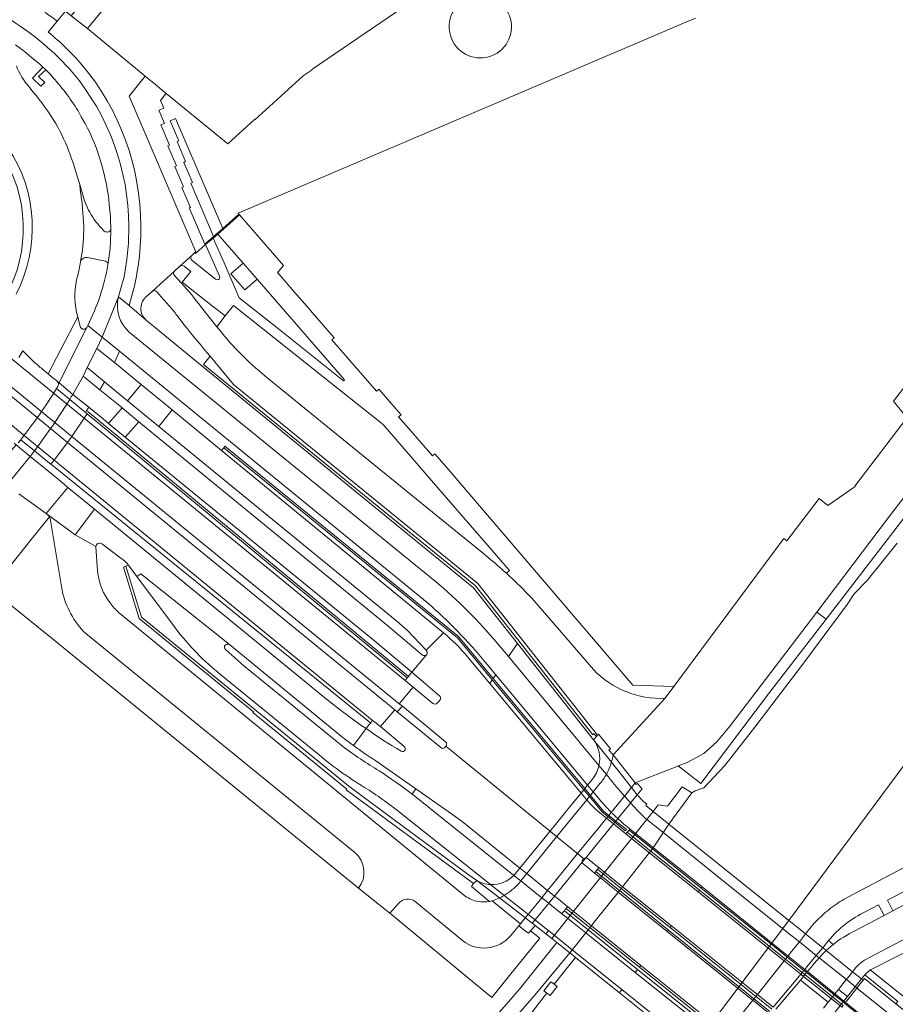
# Model space of a CAD drawing. Extents: x 152048 to 156914, y 461460 to 468786.
# Tile 71 of 256: x 154541 to 154685, y 463254 to 463416. Entities that reach past the tile are written whole.
import ezdxf

# ---------------------------------------------------------------- set-up
doc = ezdxf.new("R2010")
doc.units = 0
doc.header["$LTSCALE"] = 0.75
for name, color, linetype, lineweight in [('B-RO-VH-VERHARDING_ASFALT-GV', 251, 'CONTINUOUS', 18), ('B-RO-VH-VERHARDING_BEDRIJFSVLOERPLAAT-GV', 251, 'CONTINUOUS', 18), ('B-RO-VH-VERHARDING_BETON-GV', 251, 'CONTINUOUS', 18), ('B-RO-VH-VERHARDING_BETONSTRAATSTEEN-GV', 251, 'CONTINUOUS', 18), ('B-RO-VH-VERHARDING_GESLOTEN-GV', 251, 'CONTINUOUS', 18), ('B-RO-VH-VERHARDING_HALFVERHARDING-GV', 251, 'CONTINUOUS', 18), ('B-RO-VH-VERHARDING_OPEN-GV', 251, 'CONTINUOUS', 18), ('B-RO-VH-VERHARDING_SIERBESTRATING-GV', 251, 'CONTINUOUS', 18), ('B-RO-VH-VERHARDING_STRAATBAKSTEEN-GV', 251, 'CONTINUOUS', 18), ('B-RO-VH-VERHARDING_TEGEL-GV', 251, 'CONTINUOUS', 18)]:
    doc.layers.add(name, color=color, linetype=linetype, lineweight=lineweight)

msp = doc.modelspace()

# ---------------------------------------------------------------- linework, layer by layer
at = {"layer": 'B-RO-VH-VERHARDING_ASFALT-GV'}
for points in [[(154602.584, 463302.494), (154548.58, 463346.598), (154532.267, 463359.92), (154532.263, 463359.923), (154531.938, 463360.188), (154494.478, 463390.779), (154494.121, 463391.071), (154492.988, 463391.996), (154485.599, 463398.03), (154482.841, 463400.282), (154482.821, 463400.299), (154480.485, 463402.206), (154477.914, 463404.306), (154477.833, 463404.373), (154435.66, 463438.811), (154402.148, 463466.178), (154392.711, 463473.758), (154390.731, 463475.432), (154390.269, 463475.812), (154388.728, 463477.079), (154387.601, 463477.923), (154375.888, 463486.698), (154356.114, 463501.509)], [(154393.904, 463480.004), (154391.132, 463476.814), (154402.81, 463467.232), (154436.385, 463439.804), (154478.332, 463405.539), (154478.699, 463405.239), (154495.008, 463391.917), (154495.359, 463391.63), (154532.941, 463360.928), (154549.282, 463347.581), (154603.293, 463303.46), (154605.647, 463306.186), (154604.275, 463307.297), (154551.309, 463350.576), (154534.901, 463363.984), (154534.897, 463363.987), (154534.611, 463364.221), (154498.076, 463394.074), (154497.69, 463394.389), (154496.601, 463395.279)], [(154388.51, 463472.497), (154391.791, 463469.969), (154433.525, 463435.886), (154474.935, 463402.067), (154475.293, 463401.774), (154475.297, 463401.771), (154475.503, 463401.603), (154477.997, 463399.564), (154480.397, 463397.602), (154483.052, 463395.432), (154490.46, 463389.376), (154491.524, 463388.506), (154491.955, 463388.154), (154530.166, 463356.918), (154546.374, 463343.668), (154598.877, 463300.749), (154600.228, 463299.699), (154602.584, 463302.494)], [(154542.86, 463404.457), (154542.24, 463405.243)], [(154550.645, 463388.318), (154550.598, 463389.137), (154550.345, 463389.957), (154549.53, 463392.562), (154549.187, 463393.564), (154549.111, 463393.785), (154548.997, 463394.083)], [(154550.721, 463376.427), (154551.023, 463378.327), (154551.195, 463380.245), (154551.233, 463382.169)], [(154550.067, 463373.442), (154550.308, 463374.337), (154550.71, 463376.312), (154550.699, 463376.316)], [(154545.356, 463357.911), (154550.244, 463367.293)], [(154550.658, 463365.71), (154550.244, 463367.293), (154545.356, 463357.911)], [(154546.921, 463356.639), (154547.162, 463356.427), (154551.33, 463364.746), (154551.732, 463365.547)], [(154532.267, 463359.92), (154548.58, 463346.598), (154602.584, 463302.494), (154603.004, 463302.115), (154603.845, 463303.055), (154603.293, 463303.46), (154549.282, 463347.581), (154532.941, 463360.928)], [(154549.437, 463354.522), (154547.162, 463356.427), (154546.921, 463356.639)], [(154607.832, 463312.218), (154607.755, 463312.306), (154604.628, 463315.616), (154603.926, 463316.212), (154603.243, 463316.83), (154563.62, 463349.225), (154558.464, 463353.441), (154557.506, 463354.236), (154554.652, 463356.613), (154553.901, 463355.271), (154556.63, 463353.072), (154557.562, 463352.289), (154560.365, 463349.987), (154601.436, 463316.344), (154607.137, 463311.503)], [(154543.641, 463345.902), (154545.783, 463348.882), (154545.784, 463348.883), (154546.063, 463349.288), (154546.458, 463349.889), (154548.447, 463352.915), (154548.929, 463353.69), (154546.746, 463355.488)], [(154546.746, 463355.488), (154548.929, 463353.69)], [(154539.739, 463346.455), (154540.112, 463346.169), (154542.404, 463344.275), (154543.114, 463345.202)], [(154540.44, 463346.543), (154540.842, 463347.043)], [(154543.114, 463345.202), (154543.111, 463345.205), (154540.842, 463347.043), (154540.44, 463346.543)], [(154540.842, 463347.043), (154543.111, 463345.205), (154543.114, 463345.202), (154543.641, 463345.902)], [(154543.114, 463345.202), (154542.404, 463344.275), (154544.919, 463342.262), (154547.698, 463339.961), (154548.628, 463339.171), (154553.045, 463335.559), (154591.338, 463304.229)], [(154597.844, 463299.363), (154598.375, 463300.063), (154598.611, 463300.288), (154546.244, 463342.663), (154545.84, 463342.991), (154545.335, 463343.4), (154543.114, 463345.202)], [(154614.61, 463311.227), (154618.264, 463306.837), (154618.688, 463307.441), (154612.958, 463314.329), (154574.343, 463345.706), (154573.966, 463345.262), (154610.622, 463315.186)], [(154540.553, 463338.089), (154544.058, 463335.569), (154545.056, 463334.866), (154548.628, 463339.171), (154547.698, 463339.961), (154544.919, 463342.262), (154542.404, 463344.275), (154538.284, 463339.204), (154539.079, 463338.937)], [(154591.338, 463304.229), (154553.045, 463335.559), (154549.824, 463331.368), (154553.245, 463329.4)], [(154554.4, 463329.775), (154557.37, 463327.52)], [(154566.366, 463315.92), (154560.021, 463324.49), (154558.646, 463326.363), (154558.22, 463326.158), (154560.786, 463317.776), (154595.007, 463289.859), (154602.502, 463284.325), (154614.721, 463275.304), (154616.121, 463274.306), (154619.855, 463271.43), (154623.723, 463268.451), (154624.131, 463268.136), (154625.282, 463267.25), (154625.775, 463266.87), (154627.247, 463265.736), (154627.516, 463265.529), (154627.937, 463266.051), (154627.657, 463266.276), (154625.865, 463267.701), (154625.735, 463267.804), (154624.597, 463268.708), (154624.231, 463268.999), (154620.643, 463271.85), (154618.411, 463273.624), (154603.376, 463285.573)], [(154558.646, 463326.363), (154560.021, 463324.49), (154560.652, 463324.924), (154575.301, 463313.23), (154593.776, 463298.088)], [(154575.301, 463313.23), (154560.652, 463324.924), (154560.021, 463324.49), (154566.366, 463315.92)], [(154574.649, 463312.405), (154577.617, 463309.779), (154593.947, 463296.463)], [(154593.947, 463296.463), (154577.617, 463309.779), (154574.649, 463312.405)], [(154593.776, 463298.088), (154575.301, 463313.23)], [(154589.582, 463295.474), (154573.885, 463308.236)], [(154573.885, 463308.236), (154589.582, 463295.474)], [(154595.794, 463296.557), (154597.844, 463299.363)], [(154642.293, 463290.41), (154638.615, 463295.016)], [(154605.461, 463288.55), (154606.071, 463289.423), (154599.432, 463294.072)], [(154606.071, 463289.423), (154605.461, 463288.55)], [(154608.443, 463286.185), (154622.24, 463275.156), (154623.389, 463274.238), (154626.66, 463271.623), (154626.85, 463271.471), (154627.989, 463270.561), (154628.473, 463270.174), (154630.166, 463268.821), (154630.443, 463269.165), (154630.574, 463269.328), (154630.727, 463269.518), (154630.863, 463269.69), (154631.11, 463270.003), (154630.863, 463270.201), (154629.586, 463271.231), (154628.954, 463271.74), (154627.817, 463272.657), (154624.367, 463275.44), (154623.229, 463276.358), (154613.701, 463284.041), (154612.553, 463284.894), (154611.375, 463285.709), (154606.071, 463289.423)], [(154618.684, 463270.958), (154623.326, 463267.149), (154624.131, 463268.136), (154624.597, 463268.708), (154626.85, 463271.471), (154627.817, 463272.657), (154629.288, 463274.461), (154632.774, 463278.736), (154636.206, 463282.946), (154637.526, 463284.565), (154637.769, 463284.862), (154637.919, 463285.045), (154638.329, 463285.548), (154640.508, 463288.22), (154640.569, 463288.296), (154641.658, 463289.631), (154642.293, 463290.41)], [(154636.452, 463290.296), (154635.349, 463288.94), (154634.871, 463288.353), (154634.721, 463288.168), (154634.265, 463287.607), (154632.759, 463285.756), (154629.305, 463281.51), (154624.367, 463275.44), (154623.389, 463274.238), (154623.048, 463273.818)], [(154655.255, 463248.767), (154642.286, 463259.133), (154634.099, 463265.677), (154631.102, 463268.073), (154630.166, 463268.821), (154628.473, 463270.174), (154627.989, 463270.561), (154626.85, 463271.471), (154626.66, 463271.623), (154623.389, 463274.238), (154622.24, 463275.156), (154608.443, 463286.185)], [(154603.376, 463285.573), (154618.411, 463273.624), (154620.643, 463271.85), (154624.231, 463268.999), (154624.597, 463268.708), (154625.735, 463267.804), (154625.865, 463267.701), (154627.657, 463266.276), (154627.937, 463266.051), (154631.869, 463262.891), (154640.072, 463256.299), (154653.032, 463245.885)], [(154684.803, 463269.285), (154683.896, 463271.054), (154694.524, 463276.627), (154694.272, 463280.474), (154677.453, 463271.591)], [(154633.741, 463277.917), (154633.587, 463277.702)], [(154633.693, 463277.038), (154634.783, 463276.162), (154635.568, 463275.531), (154635.758, 463275.776), (154636.055, 463276.161), (154636.262, 463276.429)], [(154636.262, 463276.429), (154635.612, 463276.948), (154634.338, 463277.967)], [(154680.363, 463269.185), (154682.454, 463270.288), (154683.363, 463268.525), (154684.803, 463269.285)], [(154665.065, 463253.404), (154662.482, 463255.469), (154662.435, 463255.507), (154661.209, 463256.487), (154648.288, 463266.815), (154648.061, 463266.525), (154660.964, 463256.169), (154662.183, 463255.191), (154662.216, 463255.165), (154664.802, 463253.089)], [(154671.808, 463267.242), (154670.402, 463265.485), (154673.219, 463263.223), (154674.173, 463264.379)], [(154664.482, 463252.707), (154661.873, 463254.802), (154660.661, 463255.776), (154647.759, 463266.138), (154647.565, 463265.89), (154660.466, 463255.523), (154661.674, 463254.553), (154661.678, 463254.549), (154664.276, 463252.461)], [(154665.065, 463253.404), (154669.095, 463258.226), (154669.604, 463258.843), (154669.837, 463259.125), (154670.118, 463259.466), (154670.251, 463259.627), (154670.594, 463260.043), (154672.105, 463261.874), (154672.164, 463261.945), (154673.219, 463263.223), (154670.402, 463265.485), (154669.365, 463264.187), (154669.315, 463264.124), (154667.85, 463262.289), (154667.495, 463261.843), (154667.362, 463261.677), (154667.085, 463261.33), (154666.857, 463261.045), (154662.435, 463255.507), (154662.434, 463255.505), (154662.183, 463255.191), (154661.873, 463254.802), (154661.674, 463254.553), (154657.266, 463249.032)]]:
    msp.add_lwpolyline(points, dxfattribs=at)
for points in [[(154542.24, 463405.243, -0.0881297), (154540.142, 463408.709)], [(154546.613, 463399.203, 0.0369984), (154542.86, 463404.457)], [(154548.997, 463394.083, 0.0465727), (154546.613, 463399.203)], [(154538.763, 463395.212, -0.2724715), (154540.102, 463371.081)], [(154551.233, 463382.169, 0.0367445), (154550.645, 463388.318)], [(154550.699, 463376.316, -0.0363922), (154550.721, 463376.427)], [(154550.244, 463367.293, -0.1218058), (154550.067, 463373.442)], [(154551.047, 463365.3, -0.1915218), (154550.658, 463365.71)], [(154551.732, 463365.547, -0.3988015), (154551.047, 463365.3)], [(154541.201, 463361.733, -0.0050938), (154540.557, 463360.586)], [(154540.557, 463360.586, 0.0050938), (154541.201, 463361.733)], [(154543.894, 463359.128, -0.0373748), (154541.201, 463361.733)], [(154541.201, 463361.733, 0.0373748), (154543.894, 463359.128)], [(154545.356, 463357.911, -0.0033655), (154543.894, 463359.128)], [(154543.894, 463359.128, 0.0033655), (154545.356, 463357.911)], [(154546.921, 463356.639, -0.0024774), (154545.356, 463357.911)], [(154545.356, 463357.911, 0.0024774), (154546.921, 463356.639)], [(154547.048, 463355.988, 0.3329496), (154546.921, 463356.639)], [(154546.921, 463356.639, -0.3329496), (154547.048, 463355.988)], [(154540.842, 463347.043, 0.0317146), (154546.746, 463355.488)], [(154546.746, 463355.488, -0.0317146), (154540.842, 463347.043)], [(154546.746, 463355.488, 0.0029308), (154547.048, 463355.988)], [(154547.048, 463355.988, -0.0029308), (154546.746, 463355.488)], [(154548.929, 463353.69, 0.0017511), (154549.437, 463354.522)], [(154553.245, 463329.4, -0.2834154), (154553.637, 463329.929)], [(154553.637, 463329.929, -0.2436371), (154554.4, 463329.775)], [(154557.37, 463327.52, -0.0489345), (154558.646, 463326.363)], [(154573.885, 463308.236, -0.0583447), (154566.366, 463315.92)], [(154566.366, 463315.92, 0.0583447), (154573.885, 463308.236)], [(154610.622, 463315.186, -0.0398892), (154614.61, 463311.227)], [(154575.301, 463313.23, 0.9594578), (154574.649, 463312.405)], [(154574.649, 463312.405, -0.9594578), (154575.301, 463313.23)], [(154607.806, 463311.548, 0.3820934), (154607.832, 463312.218)], [(154607.137, 463311.503, 0.3184533), (154607.806, 463311.548)], [(154591.338, 463304.229, 0.0209246), (154597.844, 463299.363)], [(154597.844, 463299.363, -0.0209246), (154591.338, 463304.229)], [(154595.794, 463296.557, -0.0093163), (154593.776, 463298.088)], [(154593.776, 463298.088, 0.0093163), (154595.794, 463296.557)], [(154593.947, 463296.463, 0.0241927), (154600.011, 463292.394)], [(154600.011, 463292.394, -0.0241927), (154593.947, 463296.463)], [(154599.432, 463294.072, -0.0161595), (154595.794, 463296.557)], [(154597.607, 463289.667, -0.0420614), (154589.582, 463295.474)], [(154589.582, 463295.474, 0.0420614), (154597.607, 463289.667)], [(154638.615, 463295.016, -0.0330088), (154638.355, 463293.808)], [(154638.355, 463293.808, -0.058652), (154637.52, 463291.813)], [(154600.011, 463292.394, -0.0183026), (154605.461, 463288.55)], [(154605.461, 463288.55, 0.0183026), (154600.011, 463292.394)], [(154637.52, 463291.813, -0.0505626), (154636.452, 463290.296)], [(154603.376, 463285.573, 0.0246331), (154597.607, 463289.667)], [(154597.607, 463289.667, -0.0246331), (154603.376, 463285.573)], [(154605.461, 463288.55, -0.0103001), (154608.443, 463286.185)], [(154608.443, 463286.185, 0.0103001), (154605.461, 463288.55)], [(154634.104, 463278.037, 0.1877556), (154633.741, 463277.917)], [(154634.338, 463277.967, 0.1192171), (154634.104, 463278.037)], [(154633.587, 463277.702, 0.2016126), (154633.518, 463277.32)], [(154633.518, 463277.32, 0.1679914), (154633.693, 463277.038)], [(154623.048, 463273.818, -0.0770937), (154620.643, 463271.85)], [(154620.643, 463271.85, -0.0230566), (154619.855, 463271.43)], [(154677.453, 463271.591, 0.0363203), (154674.844, 463269.956)], [(154619.855, 463271.43, -0.0308879), (154618.684, 463270.958)], [(154674.844, 463269.956, 0.0359532), (154672.502, 463267.96)], [(154674.173, 463264.379, -0.1114916), (154680.363, 463269.185)], [(154672.502, 463267.96, 0.0113282), (154671.808, 463267.242)]]:
    msp.add_lwpolyline(points, format="xyb", dxfattribs=at)
for points in [[(154547.162, 463356.427), (154549.437, 463354.522), (154551.133, 463357.55), (154551.798, 463358.977), (154553.408, 463362.08), (154554.291, 463363.941), (154551.897, 463365.886), (154551.732, 463365.547), (154551.33, 463364.746)], [(154556.337, 463359.76), (154553.408, 463362.08), (154551.798, 463358.977), (154554.652, 463356.613), (154557.506, 463354.236), (154558.464, 463353.441), (154560.734, 463356.15), (154559.827, 463356.886)], [(154549.437, 463354.522), (154552.08, 463352.41), (154554.455, 463350.509), (154555.335, 463349.715), (154557.562, 463352.289), (154556.63, 463353.072), (154553.901, 463355.271), (154551.133, 463357.55)], [(154558.464, 463353.441), (154563.62, 463349.225), (154565.84, 463351.949), (154560.734, 463356.15)], [(154552.08, 463352.41), (154551.625, 463351.764), (154551.988, 463351.641), (154604.838, 463307.987), (154605.096, 463308.303), (154605.389, 463308.663), (154599.266, 463313.844), (154558.107, 463347.451), (154555.335, 463349.715), (154554.455, 463350.509)], [(154560.365, 463349.987), (154557.562, 463352.289), (154555.335, 463349.715), (154558.107, 463347.451)], [(154607.755, 463312.306), (154610.622, 463315.186), (154573.966, 463345.262), (154565.84, 463351.949), (154563.62, 463349.225), (154603.243, 463316.83), (154603.926, 463316.212), (154604.628, 463315.616)], [(154538.284, 463339.204), (154542.404, 463344.275), (154540.112, 463346.169), (154534.77, 463340.081)], [(154549.824, 463331.368), (154553.045, 463335.559), (154548.628, 463339.171), (154545.056, 463334.866)], [(154652.669, 463272.422), (154652.889, 463272.704), (154644.849, 463279.147), (154641.887, 463281.52), (154640.966, 463282.256), (154640.734, 463281.992), (154641.666, 463281.245), (154644.629, 463278.869)], [(154653.171, 463273.065), (154653.314, 463273.248), (154645.288, 463279.704), (154642.335, 463282.079), (154641.42, 463282.799), (154641.272, 463282.615), (154642.18, 463281.886), (154645.137, 463279.513)], [(154648.061, 463266.525), (154648.288, 463266.815), (154640.196, 463273.284), (154637.201, 463275.678), (154636.262, 463276.429), (154636.055, 463276.161), (154636.988, 463275.412), (154639.979, 463273.011)], [(154647.565, 463265.89), (154647.759, 463266.138), (154639.675, 463272.631), (154636.684, 463275.033), (154635.758, 463275.776), (154635.568, 463275.531), (154636.489, 463274.791), (154639.48, 463272.388)], [(154676.87, 463254.047), (154676.995, 463254.203), (154676.725, 463254.42), (154675.24, 463255.615), (154670.698, 463259.267), (154670.251, 463259.627), (154667.495, 463261.843), (154666.163, 463262.914), (154653.314, 463273.248), (154653.171, 463273.065), (154666.032, 463262.744), (154667.362, 463261.677), (154670.118, 463259.466), (154670.564, 463259.108), (154675.113, 463255.458), (154676.601, 463254.263)], [(154652.889, 463272.704), (154652.669, 463272.422), (154665.54, 463262.102), (154666.857, 463261.045), (154669.604, 463258.843), (154670.047, 463258.487), (154674.606, 463254.832), (154676.099, 463253.635), (154676.368, 463253.419), (154676.599, 463253.708), (154676.329, 463253.923), (154674.838, 463255.118), (154670.282, 463258.769), (154669.837, 463259.125), (154667.085, 463261.33), (154665.761, 463262.391)], [(154642.954, 463259.988), (154643.203, 463260.307), (154635.039, 463266.853), (154632.047, 463269.252), (154631.772, 463269.473), (154631.11, 463270.003), (154630.863, 463269.69), (154631.798, 463268.941), (154634.789, 463266.541)], [(154642.286, 463259.133), (154642.667, 463259.621), (154634.499, 463266.178), (154631.507, 463268.579), (154630.574, 463269.328), (154630.443, 463269.165), (154630.166, 463268.821), (154631.102, 463268.073), (154634.099, 463265.677)], [(154632.426, 463261.595), (154639.677, 463255.793), (154640.072, 463256.299), (154631.869, 463262.891), (154627.937, 463266.051), (154627.516, 463265.529), (154628.526, 463264.718), (154629.352, 463264.055), (154631.465, 463262.364)], [(154666.511, 463241.085), (154666.772, 463241.411), (154666.506, 463241.624), (154665.016, 463242.819), (154660.158, 463246.714), (154659.747, 463247.043), (154657.266, 463249.032), (154656.15, 463249.927), (154643.203, 463260.307), (154642.954, 463259.988), (154655.899, 463249.601), (154657.009, 463248.71), (154659.482, 463246.725), (154659.897, 463246.392), (154664.756, 463242.494), (154666.246, 463241.298)], [(154665.87, 463240.282), (154666.057, 463240.516), (154666.218, 463240.717), (154665.952, 463240.93), (154664.462, 463242.126), (154659.602, 463246.028), (154659.181, 463246.366), (154656.716, 463248.343), (154655.612, 463249.23), (154642.667, 463259.621), (154642.286, 463259.133), (154655.255, 463248.767), (154656.353, 463247.889), (154658.812, 463245.924), (154659.24, 463245.582), (154664.111, 463241.688), (154665.604, 463240.495)], [(154639.677, 463255.793), (154651.534, 463246.303), (154652.66, 463245.402), (154653.032, 463245.885), (154640.072, 463256.299)]]:
    msp.add_lwpolyline(points, close=True, dxfattribs=at)
at = {"layer": 'B-RO-VH-VERHARDING_BEDRIJFSVLOERPLAAT-GV'}
for points in [[(154574.191, 463381.879), (154573.419, 463381.229), (154573.169, 463381.01), (154572.918, 463380.791), (154572.678, 463380.576), (154571.226, 463379.329), (154568.66, 463385.276), (154568.84, 463385.356), (154567.418, 463388.656), (154567.694, 463388.786), (154566.27, 463392.108), (154566.548, 463392.207), (154565.151, 463395.532), (154565.421, 463395.631), (154563.983, 463398.986), (154564.587, 463399.237), (154563.642, 463401.436), (154564.442, 463401.77), (154563.911, 463403.023), (154564.754, 463404.058), (154564.86, 463404.189), (154564.189, 463404.738), (154563.449, 463405.344), (154562.758, 463405.91), (154562.06, 463406.481), (154561.406, 463407.016), (154558.726, 463403.752), (154569.733, 463378.067), (154569.597, 463377.949), (154569.666, 463377.773), (154571.362, 463379.231), (154572.628, 463380.309), (154572.757, 463380.414), (154573.401, 463380.974), (154575.862, 463383.169), (154576.954, 463384.142), (154576.845, 463384.268), (154575.758, 463383.289)], [(154572.678, 463380.576), (154572.918, 463380.791), (154573.169, 463381.01), (154573.419, 463381.229), (154574.191, 463381.879), (154566.406, 463400.04), (154565.52, 463399.659), (154565.528, 463399.643), (154566.94, 463396.359), (154566.648, 463396.233), (154568.063, 463392.923), (154567.786, 463392.807), (154569.178, 463389.482), (154568.93, 463389.369)], [(154551.791, 463351.332), (154551.31, 463350.577), (154551.309, 463350.576), (154604.275, 463307.297), (154604.654, 463307.735), (154552.127, 463351.056)], [(154546.374, 463343.668), (154546.372, 463343.666), (154545.84, 463342.991), (154546.244, 463342.663), (154598.611, 463300.288), (154598.877, 463300.749)]]:
    msp.add_lwpolyline(points, close=True, dxfattribs=at)
at = {"layer": 'B-RO-VH-VERHARDING_BETON-GV'}
for points in [[(154577.554, 463376.167), (154575.537, 463374.4), (154577.829, 463371.757), (154579.846, 463373.523)], [(154625.775, 463266.87), (154625.282, 463267.25), (154625.735, 463267.804), (154627.989, 463270.561), (154627.99, 463270.562), (154628.954, 463271.74), (154633.518, 463277.32), (154634.104, 463278.037), (154638.683, 463283.637), (154638.918, 463283.924), (154639.076, 463284.117), (154639.4, 463284.513), (154641.511, 463287.094), (154641.562, 463287.156), (154642.606, 463288.433), (154643.44, 463289.453), (154643.229, 463289.622), (154642.666, 463290.305), (154642.443, 463290.142), (154642.293, 463290.41), (154641.658, 463289.631), (154640.569, 463288.296), (154640.508, 463288.22), (154638.329, 463285.548), (154637.919, 463285.045), (154637.769, 463284.862), (154637.526, 463284.565), (154636.206, 463282.946), (154632.774, 463278.736), (154629.288, 463274.461), (154627.817, 463272.657), (154626.85, 463271.471), (154624.597, 463268.708), (154624.131, 463268.136), (154623.326, 463267.149), (154623.061, 463266.804), (154624.093, 463266.019), (154624.655, 463265.591), (154625.003, 463265.988), (154625.488, 463266.542)]]:
    msp.add_lwpolyline(points, close=True, dxfattribs=at)
for points in [[(154635.871, 463298.05), (154635.412, 463297.53)], [(154638.615, 463295.016), (154637.944, 463295.822), (154638.174, 463296.031), (154636.217, 463298.455), (154636.075, 463298.289), (154635.871, 463298.05)], [(154635.174, 463290.97), (154634.423, 463290.051), (154633.945, 463289.467), (154633.794, 463289.282), (154633.34, 463288.726), (154631.65, 463286.66), (154628.178, 463282.412), (154623.229, 463276.358), (154622.288, 463275.207), (154622.24, 463275.156)], [(154623.048, 463273.818), (154623.389, 463274.238), (154624.367, 463275.44), (154629.305, 463281.51), (154632.759, 463285.756), (154634.265, 463287.607), (154634.721, 463288.168), (154634.871, 463288.353), (154635.349, 463288.94), (154636.452, 463290.296)], [(154616.121, 463274.306), (154615.598, 463273.794), (154615.231, 463273.307), (154618.229, 463270.846), (154618.684, 463270.958)]]:
    msp.add_lwpolyline(points, dxfattribs=at)
for points in [[(154635.412, 463297.53, -0.2105391), (154636.293, 463293.288)], [(154638.355, 463293.808, 0.0330088), (154638.615, 463295.016)], [(154636.293, 463293.288, -0.1212841), (154635.174, 463290.97)], [(154637.52, 463291.813, 0.058652), (154638.355, 463293.808)], [(154636.452, 463290.296, 0.0505626), (154637.52, 463291.813)], [(154622.24, 463275.156, -0.2172993), (154618.411, 463273.624)], [(154618.411, 463273.624, -0.1215416), (154616.121, 463274.306)], [(154620.643, 463271.85, 0.0770937), (154623.048, 463273.818)], [(154619.855, 463271.43, 0.0230566), (154620.643, 463271.85)], [(154618.684, 463270.958, 0.0308879), (154619.855, 463271.43)]]:
    msp.add_lwpolyline(points, format="xyb", dxfattribs=at)
at = {"layer": 'B-RO-VH-VERHARDING_BETONSTRAATSTEEN-GV'}
for points in [[(154551.875, 463414.881), (154572.702, 463440.368), (154571.425, 463441.427), (154571.564, 463441.597), (154571.716, 463441.783), (154571.864, 463441.965), (154572.013, 463442.147), (154572.165, 463442.333), (154572.324, 463442.526), (154572.482, 463442.72), (154572.64, 463442.913), (154596.575, 463472.177), (154596.558, 463472.191), (154594.355, 463473.991), (154564.683, 463437.71), (154565.575, 463436.987), (154564.029, 463435.079), (154549.196, 463416.971)], [(154572.124, 463360.808), (154570.987, 463359.423), (154615.892, 463322.91), (154635.259, 463298.354), (154635.403, 463298.577), (154635.871, 463298.05), (154636.075, 463298.289), (154616.322, 463323.334), (154575.983, 463356.134)], [(154686.889, 463337.302), (154686.614, 463337.512), (154684.271, 463334.447), (154672.237, 463318.581), (154673.772, 463317.409), (154688.267, 463336.251)], [(154673.219, 463263.223), (154673.801, 463262.755), (154674.95, 463263.743), (154674.173, 463264.379)], [(154678.152, 463259.261), (154673.801, 463262.755), (154673.312, 463262.285), (154672.655, 463261.552), (154672.579, 463261.467), (154671.849, 463260.651), (154671.029, 463259.666), (154670.698, 463259.267), (154670.564, 463259.108), (154670.282, 463258.769), (154670.047, 463258.487), (154669.53, 463257.866), (154674.104, 463254.21), (154674.606, 463254.832), (154674.838, 463255.118), (154675.113, 463255.458), (154675.24, 463255.615), (154675.435, 463255.857), (154675.821, 463256.334), (154677.104, 463257.945), (154677.124, 463257.97)]]:
    msp.add_lwpolyline(points, close=True, dxfattribs=at)
for points in [[(154546.846, 463416.078, 0.0334693), (154540.348, 463420.582)], [(154539.192, 463416.299, -0.0748986), (154549.436, 463407.598)], [(154549.436, 463407.598, 0.0748986), (154539.192, 463416.299)], [(154550.943, 463408.912, 0.0411843), (154545.391, 463414.311)], [(154545.391, 463414.311, -0.0411843), (154550.943, 463408.912)], [(154540.002, 463412.194, -0.0245848), (154544.519, 463408.495)], [(154544.519, 463408.495, -0.0081221), (154544.966, 463408.077)], [(154544.966, 463408.077, 0.0081221), (154544.519, 463408.495)], [(154544.966, 463408.077, -0.014524), (154545.853, 463407.174)], [(154560.672, 463382.281, 0.1758498), (154550.943, 463408.912)], [(154550.943, 463408.912, -0.1758498), (154560.672, 463382.281)], [(154545.853, 463407.174, -0.045617), (154550.308, 463401.308)], [(154549.436, 463407.598, -0.175682), (154558.672, 463382.258)], [(154558.672, 463382.258, 0.175682), (154549.436, 463407.598)], [(154551.454, 463399.23, -0.0606275), (154554.168, 463392.504)], [(154540.102, 463371.081, 0.2724715), (154538.763, 463395.212)], [(154537.607, 463394.398, -0.2747986), (154538.403, 463370.737)], [(154554.168, 463392.504, -0.0491337), (154555.467, 463385.848)], [(154550.645, 463388.318, -0.0367445), (154551.233, 463382.169)], [(154552.242, 463384.575, -0.0609315), (154551.026, 463387.627)], [(154555.467, 463385.848, -0.0212598), (154555.72, 463381.848)], [(154554.483, 463381.585, -0.0644437), (154552.242, 463384.575)], [(154558.672, 463382.258, -0.0558202), (154557.785, 463373.427)], [(154557.785, 463373.427, 0.0558202), (154558.672, 463382.258)], [(154558.73, 463369.192, 0.0794638), (154560.672, 463382.281)], [(154560.672, 463382.281, -0.0794638), (154558.73, 463369.192)], [(154555.196, 463381.31, -0.2228482), (154554.483, 463381.585)], [(154555.719, 463381.805, -0.3870652), (154555.196, 463381.31)], [(154555.248, 463375.897, 0.0378399), (154555.72, 463381.762)], [(154555.72, 463381.762, -0.0378399), (154555.248, 463375.897)], [(154551.126, 463376.955, -0.211419), (154551.882, 463377.101)], [(154569.097, 463376.641, -0.4399788), (154569.034, 463377.357)], [(154550.721, 463376.427, -0.2001998), (154551.126, 463376.955)], [(154555.248, 463375.897, -0.0727892), (154551.897, 463365.886)], [(154554.844, 463376.494, -0.392464), (154555.248, 463375.897)], [(154567.812, 463375.661, 0.3419515), (154567.116, 463375.649)], [(154567.116, 463375.649, -0.3419515), (154567.812, 463375.661)], [(154566.229, 463374.86, 0.4046905), (154566.204, 463374.136)], [(154566.204, 463374.136, -0.4046905), (154566.229, 463374.86)], [(154573.647, 463374.013, -0.2028022), (154573.646, 463373.584)], [(154557.785, 463373.427, -0.0099388), (154557.299, 463371.812)], [(154557.299, 463371.812, 0.0099388), (154557.785, 463373.427)], [(154567.355, 463372.897, -0.0235326), (154570.678, 463368.867)], [(154570.678, 463368.867, 0.0235326), (154567.355, 463372.897)], [(154573.646, 463373.584, -0.4113201), (154573.009, 463373.548)], [(154556.989, 463370.638, 0.285496), (154558.754, 463364.807)], [(154561.563, 463366.763, -0.4674862), (154561.65, 463370.731)], [(154562.574, 463371.548, -0.3955126), (154563.234, 463371.473)], [(154565.339, 463369.146, -0.0199389), (154566.627, 463367.569)], [(154567.842, 463365.984, 0.0109779), (154572.124, 463360.808)], [(154580.687, 463357.943, -0.0505923), (154573.221, 463365.682)], [(154545.346, 463334.616, -0.0895093), (154545.6, 463334.31)], [(154545.6, 463334.31, -0.0666231), (154545.708, 463334.041)], [(154553.637, 463329.929, 0.2834154), (154553.245, 463329.4)], [(154554.4, 463329.775, 0.2436371), (154553.637, 463329.929)], [(154558.646, 463326.363, 0.0489345), (154557.37, 463327.52)], [(154621.019, 463325.001, 0.0157611), (154617.214, 463328.239)], [(154555.706, 463319.947, -0.1373993), (154553.498, 463325.381)], [(154553.498, 463325.381, 0.1373993), (154555.706, 463319.947)], [(154609.248, 463323.708, -0.0423288), (154619.537, 463313.42)], [(154624.622, 463321.513, 0.0162158), (154621.019, 463325.001)], [(154621.019, 463325.001, -0.0162158), (154624.622, 463321.513)], [(154547.69, 463322.137, 0.1492411), (154551.587, 463315.053)], [(154557.198, 463318.373, -0.0501752), (154555.706, 463319.947)], [(154555.706, 463319.947, 0.0501752), (154557.198, 463318.373)], [(154617.585, 463310.265, 0.0423476), (154607.916, 463320.196)], [(154614.61, 463311.227, 0.0398892), (154610.622, 463315.186)], [(154607.832, 463312.218, -0.3820934), (154607.806, 463311.548)], [(154607.806, 463311.548, -0.3184533), (154607.137, 463311.503)], [(154647.231, 463304.379, -0.2165465), (154635.369, 463309.13)], [(154635.369, 463309.13, 0.2165465), (154647.231, 463304.379)], [(154610.116, 463304.211, 0.2967867), (154609.977, 463304.76)], [(154609.977, 463304.76, -0.2967867), (154610.116, 463304.211)], [(154610.02, 463304.041, 0.0965492), (154610.116, 463304.211)], [(154610.116, 463304.211, -0.0965492), (154610.02, 463304.041)], [(154608.851, 463303.536, 0.4057997), (154609.637, 463303.611)], [(154609.637, 463303.611, -0.4057997), (154608.851, 463303.536)], [(154597.844, 463299.363, 0.0211862), (154603.647, 463295.63)], [(154603.647, 463295.63, -0.0211862), (154597.844, 463299.363)], [(154595.794, 463296.557, 0.0161595), (154599.432, 463294.072)], [(154603.647, 463295.63, 0.4445946), (154604.279, 463295.891)], [(154604.279, 463295.891, -0.4445946), (154603.647, 463295.63)], [(154604.279, 463295.891, 0.3231896), (154604.128, 463296.407)], [(154604.128, 463296.407, -0.3231896), (154604.279, 463295.891)], [(154610.169, 463296.248, 0.4133161), (154610.861, 463296.266)], [(154610.861, 463296.266, -0.4133161), (154610.169, 463296.248)], [(154611.131, 463296.657, 0.2728667), (154610.983, 463297.177)], [(154610.983, 463297.177, -0.2728667), (154611.131, 463296.657)], [(154611.033, 463296.46, 0.1036517), (154611.131, 463296.657)], [(154611.131, 463296.657, -0.1036517), (154611.033, 463296.46)], [(154634.265, 463287.607, -0.0111643), (154633.902, 463288.051)], [(154636.689, 463285.236, -0.0490103), (154634.265, 463287.607)], [(154595.988, 463278.919, -0.408591), (154596.579, 463273.023)], [(154633.741, 463277.917, -0.1877556), (154634.104, 463278.037)], [(154634.104, 463278.037, -0.1192171), (154634.338, 463277.967)], [(154633.518, 463277.32, -0.2016126), (154633.587, 463277.702)], [(154633.693, 463277.038, -0.1679914), (154633.518, 463277.32)], [(154616.393, 463270.84, -0.1122288), (154614.228, 463271.744)], [(154614.228, 463271.744, 0.1122288), (154616.393, 463270.84)], [(154603.209, 463270.538, -0.4157571), (154605.927, 463270.826)], [(154618.229, 463270.846, -0.0871525), (154616.393, 463270.84)], [(154616.393, 463270.84, 0.0871525), (154618.229, 463270.846)], [(154613.746, 463264.394, 0.40411), (154621.709, 463265.2)]]:
    msp.add_lwpolyline(points, format="xyb", dxfattribs=at)
for points in [[(154569.733, 463378.067), (154558.726, 463403.752), (154561.406, 463407.016), (154551.875, 463414.881), (154549.196, 463416.971), (154548.312, 463417.692), (154548.222, 463417.763), (154546.846, 463416.078), (154545.391, 463414.311)], [(154545.391, 463414.311), (154546.846, 463416.078)], [(154544.519, 463408.495), (154542.79, 463406.72), (154544.147, 463405.361), (154544.798, 463405.976), (154543.798, 463406.954), (154544.966, 463408.077)], [(154550.308, 463401.308), (154550.824, 463400.3), (154551.454, 463399.23)], [(154551.026, 463387.627), (154550.71, 463388.774), (154550.598, 463389.137), (154550.645, 463388.318)], [(154611.402, 463342.175), (154609.182, 463344.733), (154608.787, 463344.39), (154604.845, 463348.94), (154603.224, 463350.811), (154603.622, 463351.154), (154602.813, 463352.093), (154600.399, 463354.874), (154599.972, 463355.364), (154599.595, 463355.035), (154592.203, 463363.546), (154592.582, 463363.874), (154590.84, 463365.885), (154588.972, 463368.04), (154588.96, 463368.054), (154588.451, 463368.642), (154586.051, 463371.397), (154584.349, 463373.35), (154583.646, 463374.156), (154583.238, 463374.614), (154583.344, 463374.714), (154584.222, 463375.79), (154576.954, 463384.142), (154575.862, 463383.169), (154573.401, 463380.974), (154577.554, 463376.167), (154579.846, 463373.523), (154594.27, 463356.906), (154594.143, 463356.743), (154583.387, 463365.309), (154576.917, 463370.443), (154574.412, 463376.216), (154572.628, 463380.309), (154571.362, 463379.231), (154573.647, 463374.013)], [(154551.233, 463382.169), (154551.195, 463380.245), (154551.023, 463378.327), (154550.721, 463376.427)], [(154555.72, 463381.848), (154555.719, 463381.805), (154555.72, 463381.762)], [(154555.72, 463381.762), (154555.719, 463381.805)], [(154561.65, 463370.731), (154562.53, 463371.511), (154562.574, 463371.548), (154566.229, 463374.86), (154567.116, 463375.649), (154569.034, 463377.357), (154569.597, 463377.949), (154569.733, 463378.067)], [(154569.034, 463377.357), (154567.116, 463375.649)], [(154551.882, 463377.101), (154554.844, 463376.494)], [(154567.116, 463375.649), (154566.229, 463374.86)], [(154570.678, 463368.867), (154573.221, 463365.682), (154574.612, 463367.459), (154572.453, 463369.156), (154567.514, 463373.038), (154568.909, 463374.792), (154568.449, 463375.158), (154567.812, 463375.661)], [(154567.812, 463375.661), (154568.449, 463375.158), (154568.909, 463374.792), (154567.514, 463373.038), (154572.453, 463369.156), (154574.612, 463367.459), (154575.966, 463369.189), (154593.178, 463355.504), (154600.655, 463349.566), (154608.974, 463339.943), (154621.535, 463325.455), (154621.546, 463325.441), (154621.019, 463325.001)], [(154573.009, 463373.548), (154569.097, 463376.641)], [(154566.229, 463374.86), (154562.574, 463371.548)], [(154566.204, 463374.136), (154566.712, 463373.603), (154567.355, 463372.897)], [(154567.355, 463372.897), (154566.712, 463373.603), (154566.204, 463374.136)], [(154551.897, 463365.886), (154554.291, 463363.941), (154556.989, 463370.638), (154557.051, 463370.852), (154557.299, 463371.812)], [(154557.299, 463371.812), (154557.051, 463370.852), (154556.989, 463370.638), (154558.73, 463369.192)], [(154622.86, 463313.402), (154615.576, 463322.621), (154570.796, 463359.175), (154561.563, 463366.763), (154558.812, 463369.124), (154558.73, 463369.192), (154556.989, 463370.638)], [(154563.234, 463371.473), (154564.514, 463370.056), (154565.339, 463369.146)], [(154558.73, 463369.192), (154558.812, 463369.124), (154561.563, 463366.763)], [(154566.627, 463367.569), (154567.842, 463365.984)], [(154573.221, 463365.682), (154570.678, 463368.867)], [(154558.754, 463364.807), (154609.248, 463323.708)], [(154607.916, 463320.196), (154557.138, 463361.63), (154556.337, 463359.76), (154559.827, 463356.886), (154560.734, 463356.15), (154565.84, 463351.949), (154573.966, 463345.262), (154574.343, 463345.706), (154574.516, 463345.981), (154613.11, 463314.543), (154618.836, 463307.652), (154619.261, 463308.257)], [(154572.124, 463360.808), (154575.983, 463356.134), (154616.322, 463323.334), (154636.075, 463298.289)], [(154617.214, 463328.239), (154613.215, 463331.496), (154591.194, 463349.377), (154581.472, 463357.31), (154580.687, 463357.943)], [(154687.491, 463356.764), (154684.935, 463353.419), (154686.922, 463350.873)], [(154607.137, 463311.503), (154601.436, 463316.344), (154560.365, 463349.987), (154558.107, 463347.451), (154599.266, 463313.844), (154605.389, 463308.663)], [(154687.148, 463350.7), (154678.512, 463339.389), (154678.574, 463339.339), (154674.046, 463336.177), (154672.644, 463337.323), (154667.303, 463330.329), (154666.798, 463330.742), (154648.65, 463306.291), (154647.231, 463304.379), (154638.615, 463295.016), (154642.293, 463290.41), (154649.038, 463293.07), (154649.376, 463293.203), (154650.853, 463293.785), (154653.623, 463295.257), (154655.73, 463297.169), (154657.932, 463299.846), (154672.237, 463318.581), (154684.271, 463334.447), (154686.614, 463337.512)], [(154647.231, 463304.379), (154648.65, 463306.291), (154641.87, 463306.533), (154611.402, 463342.175)], [(154553.498, 463325.381), (154553.244, 463329.387), (154553.245, 463329.4), (154549.824, 463331.368), (154545.056, 463334.866), (154545.346, 463334.616)], [(154545.708, 463334.041), (154546.863, 463327.102), (154547.69, 463322.137)], [(154553.245, 463329.4), (154553.244, 463329.387), (154553.498, 463325.381)], [(154557.37, 463327.52), (154554.4, 463329.775)], [(154618.229, 463270.846), (154615.231, 463273.307), (154615.598, 463273.794), (154614.34, 463274.77), (154594.574, 463289.27), (154594.669, 463289.369), (154579.171, 463302.013), (154579.304, 463302.072), (154560.421, 463317.533), (154557.818, 463326.018), (154558.22, 463326.158), (154558.646, 463326.363)], [(154635.369, 463309.13), (154625.188, 463320.901), (154624.622, 463321.513)], [(154624.622, 463321.513), (154625.188, 463320.901), (154635.369, 463309.13)], [(154614.228, 463271.744), (154557.198, 463318.373)], [(154557.198, 463318.373), (154614.228, 463271.744)], [(154551.587, 463315.053), (154595.988, 463278.919)], [(154610.622, 463315.186), (154607.755, 463312.306)], [(154607.755, 463312.306), (154607.832, 463312.218)], [(154619.537, 463313.42), (154621.345, 463311.244), (154622.86, 463313.402)], [(154607.806, 463311.548), (154605.389, 463308.663), (154609.977, 463304.76)], [(154605.389, 463308.663), (154607.806, 463311.548)], [(154633.902, 463288.051), (154633.34, 463288.726), (154618.264, 463306.837), (154614.61, 463311.227)], [(154619.261, 463308.257), (154617.585, 463310.265)], [(154609.977, 463304.76), (154605.389, 463308.663), (154605.096, 463308.303), (154604.838, 463307.987), (154604.654, 463307.735), (154604.275, 463307.297), (154605.647, 463306.186), (154608.851, 463303.536)], [(154608.851, 463303.536), (154605.647, 463306.186), (154603.293, 463303.46), (154603.845, 463303.055), (154610.983, 463297.177)], [(154609.637, 463303.611), (154609.839, 463303.838), (154610.02, 463304.041)], [(154610.02, 463304.041), (154609.839, 463303.838), (154609.637, 463303.611)], [(154636.075, 463298.289), (154636.217, 463298.455), (154638.174, 463296.031), (154637.944, 463295.822), (154638.615, 463295.016), (154647.231, 463304.379)], [(154610.169, 463296.248), (154603.004, 463302.115), (154602.584, 463302.494), (154600.228, 463299.699), (154604.128, 463296.407)], [(154610.983, 463297.177), (154603.845, 463303.055), (154603.004, 463302.115), (154610.169, 463296.248)], [(154597.844, 463299.363), (154595.794, 463296.557)], [(154604.128, 463296.407), (154600.228, 463299.699), (154598.877, 463300.749), (154598.611, 463300.288), (154598.375, 463300.063), (154597.844, 463299.363)], [(154610.861, 463296.266), (154611.033, 463296.46)], [(154633.587, 463277.702), (154633.741, 463277.917), (154611.033, 463296.46), (154610.861, 463296.266)], [(154611.033, 463296.46), (154633.741, 463277.917)], [(154599.432, 463294.072), (154606.071, 463289.423), (154611.375, 463285.709), (154612.553, 463284.894), (154613.701, 463284.041), (154623.229, 463276.358), (154624.367, 463275.44), (154627.817, 463272.657), (154628.954, 463271.74), (154629.586, 463271.231), (154630.863, 463270.201), (154631.11, 463270.003), (154631.772, 463269.473), (154632.047, 463269.252), (154635.039, 463266.853), (154643.203, 463260.307), (154656.15, 463249.927)], [(154676.099, 463253.635), (154674.606, 463254.832), (154670.047, 463258.487), (154669.604, 463258.843), (154666.857, 463261.045), (154665.54, 463262.102), (154652.669, 463272.422), (154644.629, 463278.869), (154641.666, 463281.245), (154640.734, 463281.992), (154638.683, 463283.637), (154637.526, 463284.565), (154636.689, 463285.236)], [(154664.276, 463252.461), (154661.678, 463254.549), (154661.674, 463254.553), (154660.466, 463255.523), (154647.565, 463265.89), (154639.48, 463272.388), (154636.489, 463274.791), (154635.568, 463275.531), (154634.783, 463276.162), (154633.693, 463277.038)], [(154634.338, 463277.967), (154635.612, 463276.948), (154636.262, 463276.429), (154637.201, 463275.678), (154640.196, 463273.284), (154648.288, 463266.815), (154661.209, 463256.487), (154662.435, 463255.507), (154662.482, 463255.469), (154665.065, 463253.404)], [(154596.579, 463273.023), (154601.78, 463268.9), (154603.209, 463270.538)], [(154605.927, 463270.826), (154613.746, 463264.394)], [(154618.684, 463270.958), (154618.229, 463270.846)], [(154621.709, 463265.2), (154623.061, 463266.804), (154623.326, 463267.149), (154618.684, 463270.958)], [(154665.495, 463253.061), (154668.728, 463256.892), (154669.53, 463257.866), (154670.047, 463258.487), (154670.282, 463258.769), (154670.564, 463259.108), (154670.698, 463259.267), (154671.029, 463259.666), (154671.849, 463260.651), (154672.579, 463261.467), (154672.655, 463261.552), (154673.312, 463262.285), (154673.801, 463262.755), (154673.219, 463263.223), (154672.164, 463261.945), (154672.105, 463261.874), (154670.594, 463260.043), (154670.251, 463259.627), (154670.118, 463259.466), (154669.837, 463259.125), (154669.604, 463258.843), (154669.095, 463258.226), (154665.065, 463253.404)], [(154673.359, 463253.246), (154674.104, 463254.21), (154669.53, 463257.866), (154668.728, 463256.892), (154665.495, 463253.061)]]:
    msp.add_lwpolyline(points, dxfattribs=at)
at = {"layer": 'B-RO-VH-VERHARDING_GESLOTEN-GV'}
for points in [[(154646.041, 463286.783), (154645.22, 463285.706), (154647.807, 463283.629), (154651.61, 463288.76), (154650.007, 463289.751), (154647.615, 463286.57)], [(154645.22, 463285.706), (154628.526, 463264.718), (154629.352, 463264.055), (154631.465, 463262.364), (154633.278, 463264.65), (154636.105, 463268.188), (154639.173, 463272.004), (154642.231, 463275.828), (154645.263, 463279.672), (154647.807, 463283.629)], [(154685.295, 463253.953), (154687.4, 463252.33), (154687.09, 463252.582), (154688.142, 463253.898), (154681.059, 463259.56), (154680.167, 463258.729), (154685.608, 463254.342)]]:
    msp.add_lwpolyline(points, close=True, dxfattribs=at)
msp.add_lwpolyline([(154618.868, 463247.587), (154625.981, 463255.714), (154631.465, 463262.364), (154629.352, 463264.055), (154623.182, 463256.356), (154619.874, 463252.555)], dxfattribs=at)
at = {"layer": 'B-RO-VH-VERHARDING_HALFVERHARDING-GV'}
for points in [[(154685.496, 463329.967), (154680.58, 463323.788), (154678.415, 463321.634), (154677.248, 463319.849), (154669.757, 463309.798), (154662.041, 463299.62), (154657.069, 463293.261), (154653.583, 463289.588), (154652.189, 463289.101), (154651.61, 463288.76), (154647.807, 463283.629), (154648.121, 463283.376), (154667.654, 463267.691), (154686.776, 463293.526)], [(154651.534, 463246.303), (154639.677, 463255.793), (154632.426, 463261.595), (154628.889, 463257.199), (154629.369, 463256.833), (154628.234, 463255.315), (154627.692, 463255.712), (154627.631, 463255.636), (154618.81, 463244.249)]]:
    msp.add_lwpolyline(points, dxfattribs=at)
msp.add_lwpolyline([(154667.654, 463267.691), (154648.121, 463283.376), (154647.807, 463283.629), (154645.263, 463279.672), (154642.231, 463275.828), (154639.173, 463272.004), (154636.105, 463268.188), (154633.278, 463264.65), (154631.465, 463262.364), (154632.426, 463261.595), (154639.677, 463255.793), (154651.534, 463246.303)], close=True, dxfattribs=at)
at = {"layer": 'B-RO-VH-VERHARDING_OPEN-GV'}
msp.add_lwpolyline([(154627.692, 463255.712), (154628.234, 463255.315), (154629.369, 463256.833), (154628.889, 463257.199), (154628.357, 463257.604), (154627.185, 463256.085)], close=True, dxfattribs=at)
at = {"layer": 'B-RO-VH-VERHARDING_SIERBESTRATING-GV'}
msp.add_lwpolyline([(154610.304, 463422.744), (154588.905, 463408.143), (154588.933, 463408.1), (154587.438, 463407.083), (154579.473, 463399.838), (154579.426, 463399.89), (154575.021, 463395.873), (154564.86, 463404.189), (154564.754, 463404.058), (154563.911, 463403.023), (154564.442, 463401.77), (154563.642, 463401.436), (154564.587, 463399.237), (154563.983, 463398.986), (154565.421, 463395.631), (154565.151, 463395.532), (154566.548, 463392.207), (154566.27, 463392.108), (154567.694, 463388.786), (154567.418, 463388.656), (154568.84, 463385.356), (154568.66, 463385.276), (154571.226, 463379.329), (154572.678, 463380.576), (154568.93, 463389.369), (154569.178, 463389.482), (154567.786, 463392.807), (154568.063, 463392.923), (154566.648, 463396.233), (154566.94, 463396.359), (154565.528, 463399.643), (154565.52, 463399.659), (154566.406, 463400.04), (154574.191, 463381.879), (154575.758, 463383.289), (154576.845, 463384.268), (154576.733, 463384.396), (154647.571, 463414.62), (154650.639, 463415.918), (154652.206, 463416.605)], dxfattribs=at)
for points in [[(154612.413, 463412.361, -1.0143573), (154621.069, 463417.903)], [(154621.069, 463417.903, -0.9907169), (154612.413, 463412.361)]]:
    msp.add_lwpolyline(points, format="xyb", dxfattribs=at)
at = {"layer": 'B-RO-VH-VERHARDING_STRAATBAKSTEEN-GV'}
for points in [[(154680.811, 463261.53), (154688.286, 463265.466), (154700.447, 463271.862), (154709.235, 463276.413), (154731.246, 463288.033), (154748.537, 463297.23), (154748.58, 463297.253), (154765.041, 463305.944), (154762.636, 463310.336), (154755.156, 463306.36), (154753.722, 463305.638), (154739.26, 463297.996), (154723.092, 463289.45), (154721.79, 463288.757), (154721.696, 463288.71), (154721.684, 463288.745), (154706.617, 463280.799), (154706.431, 463280.678), (154694.907, 463274.613)], [(154678.152, 463259.261), (154679.638, 463258.067), (154680.167, 463258.729), (154681.059, 463259.56), (154681.451, 463259.758), (154688.36, 463263.237), (154689.973, 463264.038), (154701.573, 463269.623), (154703.99, 463270.814), (154706.164, 463271.972), (154709.535, 463273.788), (154711.591, 463274.901), (154710.52, 463275.588), (154709.235, 463276.413), (154700.447, 463271.862), (154688.286, 463265.466), (154680.811, 463261.53)], [(154694.907, 463274.613), (154684.803, 463269.285), (154683.363, 463268.525), (154678.541, 463266.001)], [(154674.95, 463263.743), (154673.801, 463262.755), (154678.152, 463259.261), (154678.393, 463259.563)], [(154678.393, 463259.563), (154678.152, 463259.261)]]:
    msp.add_lwpolyline(points, dxfattribs=at)
for points in [[(154678.541, 463266.001, 0.0545503), (154674.95, 463263.743)], [(154678.393, 463259.563, -0.1188006), (154680.811, 463261.53)], [(154680.811, 463261.53, 0.1188006), (154678.393, 463259.563)]]:
    msp.add_lwpolyline(points, format="xyb", dxfattribs=at)
msp.add_lwpolyline([(154679.638, 463258.067), (154678.152, 463259.261), (154677.124, 463257.97), (154677.104, 463257.945), (154675.821, 463256.334), (154677.308, 463255.149)], close=True, dxfattribs=at)
at = {"layer": 'B-RO-VH-VERHARDING_TEGEL-GV'}
for points in [[(154556.989, 463370.638), (154554.291, 463363.941), (154557.138, 463361.63), (154607.916, 463320.196)], [(154609.248, 463323.708), (154558.754, 463364.807)], [(154545.346, 463334.616), (154545.056, 463334.866), (154544.058, 463335.569), (154540.553, 463338.089)], [(154545.6, 463334.31), (154542.585, 463330.564), (154535.971, 463322.344), (154546.382, 463313.966), (154596.579, 463273.023)], [(154542.585, 463330.564), (154545.6, 463334.31)], [(154547.69, 463322.137), (154546.863, 463327.102), (154545.708, 463334.041)], [(154509.123, 463322.425), (154508.607, 463320.315), (154507.831, 463316.859), (154510.417, 463317.363), (154535.971, 463322.344), (154542.585, 463330.564)], [(154595.988, 463278.919), (154551.587, 463315.053)], [(154621.345, 463311.244), (154619.537, 463313.42)], [(154679.638, 463258.067), (154678.152, 463259.261), (154673.801, 463262.755), (154673.219, 463263.223), (154670.402, 463265.485), (154669.754, 463266.004), (154668.999, 463266.611), (154667.654, 463267.691), (154648.121, 463283.376), (154647.807, 463283.629), (154645.22, 463285.706), (154644.333, 463286.418), (154644.003, 463286.684), (154644.169, 463286.891), (154643.578, 463287.416), (154642.606, 463288.433), (154641.658, 463289.631), (154638.355, 463293.808), (154635.412, 463297.53), (154635.405, 463297.524), (154622.86, 463313.402), (154621.345, 463311.244), (154636.293, 463293.288), (154636.294, 463293.287), (154637.52, 463291.813), (154637.817, 463291.457)], [(154637.817, 463291.457), (154637.52, 463291.813), (154636.294, 463293.287), (154636.293, 463293.288), (154621.345, 463311.244)], [(154617.585, 463310.265), (154619.261, 463308.257), (154634.423, 463290.051), (154635.349, 463288.94), (154636.781, 463287.22)], [(154636.781, 463287.22), (154635.349, 463288.94), (154634.423, 463290.051), (154619.261, 463308.257), (154618.836, 463307.652), (154633.945, 463289.467), (154634.871, 463288.353), (154637.022, 463285.764), (154637.919, 463285.045), (154639.076, 463284.117), (154640.815, 463282.723), (154640.641, 463282.518), (154638.918, 463283.924), (154637.769, 463284.862), (154636.842, 463285.618), (154634.721, 463288.168), (154633.794, 463289.282), (154618.688, 463307.441), (154618.264, 463306.837), (154633.34, 463288.726), (154633.902, 463288.051)], [(154636.689, 463285.236), (154637.526, 463284.565), (154638.683, 463283.637), (154640.734, 463281.992), (154640.966, 463282.256), (154641.172, 463282.491), (154641.272, 463282.615), (154641.42, 463282.799), (154641.117, 463283.032)], [(154641.117, 463283.032), (154641.42, 463282.799), (154642.335, 463282.079), (154645.288, 463279.704), (154653.314, 463273.248), (154666.163, 463262.914), (154667.495, 463261.843), (154670.251, 463259.627), (154670.698, 463259.267), (154675.24, 463255.615), (154676.725, 463254.42), (154676.995, 463254.203), (154677.138, 463254.385), (154677.577, 463254.934), (154678.881, 463256.563), (154678.61, 463256.78), (154677.124, 463257.97), (154672.655, 463261.552), (154672.631, 463261.571), (154672.164, 463261.945), (154669.365, 463264.187), (154669.364, 463264.188), (154667.987, 463265.292), (154655.14, 463275.585), (154647.088, 463282.037), (154644.174, 463284.372), (154643.905, 463284.587), (154643.028, 463285.47)], [(154643.028, 463285.47), (154643.905, 463284.587), (154644.174, 463284.372), (154647.088, 463282.037), (154655.14, 463275.585), (154667.987, 463265.292), (154669.364, 463264.188), (154669.365, 463264.187), (154672.164, 463261.945), (154672.631, 463261.571), (154672.655, 463261.552), (154677.124, 463257.97), (154678.61, 463256.78), (154678.881, 463256.563), (154679.414, 463257.23), (154679.909, 463257.85), (154679.638, 463258.067)], [(154603.209, 463270.538), (154601.78, 463268.9), (154618.633, 463254.987), (154621.729, 463258.879), (154623.17, 463260.689), (154626.535, 463264.805), (154625.003, 463265.988)], [(154613.746, 463264.394), (154605.927, 463270.826)], [(154625.003, 463265.988), (154624.655, 463265.591), (154624.093, 463266.019), (154623.061, 463266.804), (154621.709, 463265.2)], [(154715.81, 463228.138), (154713.795, 463229.899), (154713.173, 463231.655), (154712.148, 463231.292), (154710.811, 463232.541), (154711.263, 463232.902), (154707.394, 463236.067), (154699.656, 463242.397), (154698.376, 463243.444), (154687.4, 463252.33), (154685.295, 463253.953), (154680.125, 463258.12), (154679.909, 463257.85), (154679.414, 463257.23), (154678.881, 463256.563), (154699.988, 463239.651)], [(154663.312, 463237.624), (154677.308, 463255.149), (154675.821, 463256.334), (154675.435, 463255.857), (154675.24, 463255.615), (154675.113, 463255.458), (154674.838, 463255.118), (154674.606, 463254.832), (154674.104, 463254.21), (154673.359, 463253.246)], [(154699.988, 463239.651), (154678.881, 463256.563), (154677.577, 463254.934), (154677.138, 463254.385), (154676.995, 463254.203), (154682.056, 463250.132), (154700.83, 463235.033)], [(154700.83, 463235.033), (154682.056, 463250.132), (154676.995, 463254.203), (154676.87, 463254.047), (154676.884, 463254.036), (154685.813, 463246.885), (154698.633, 463236.616), (154710.226, 463226.692)]]:
    msp.add_lwpolyline(points, dxfattribs=at)
for points in [[(154558.754, 463364.807, -0.285496), (154556.989, 463370.638)], [(154545.6, 463334.31, 0.0895093), (154545.346, 463334.616)], [(154545.708, 463334.041, 0.0666231), (154545.6, 463334.31)], [(154619.537, 463313.42, 0.0423288), (154609.248, 463323.708)], [(154551.587, 463315.053, -0.1492411), (154547.69, 463322.137)], [(154607.916, 463320.196, -0.0423476), (154617.585, 463310.265)], [(154640.508, 463288.22, -0.0145086), (154637.817, 463291.457)], [(154637.817, 463291.457, 0.0145086), (154640.508, 463288.22)], [(154633.902, 463288.051, 0.0111643), (154634.265, 463287.607)], [(154641.511, 463287.094, -0.009858), (154640.508, 463288.22)], [(154640.508, 463288.22, 0.009858), (154641.511, 463287.094)], [(154634.265, 463287.607, 0.0490103), (154636.689, 463285.236)], [(154638.329, 463285.548, -0.01925), (154636.781, 463287.22)], [(154636.781, 463287.22, 0.01925), (154638.329, 463285.548)], [(154643.028, 463285.47, -0.0079609), (154641.511, 463287.094)], [(154641.511, 463287.094, 0.0079609), (154643.028, 463285.47)], [(154639.4, 463284.513, -0.0161396), (154638.329, 463285.548)], [(154638.329, 463285.548, 0.0161396), (154639.4, 463284.513)], [(154641.117, 463283.032, -0.0187978), (154639.4, 463284.513)], [(154639.4, 463284.513, 0.0187978), (154641.117, 463283.032)], [(154596.579, 463273.023, 0.408591), (154595.988, 463278.919)], [(154605.927, 463270.826, 0.4157571), (154603.209, 463270.538)], [(154621.709, 463265.2, -0.40411), (154613.746, 463264.394)]]:
    msp.add_lwpolyline(points, format="xyb", dxfattribs=at)
for points in [[(154553.408, 463362.08), (154556.337, 463359.76), (154557.138, 463361.63), (154554.291, 463363.941)], [(154554.652, 463356.613), (154551.798, 463358.977), (154551.133, 463357.55), (154553.901, 463355.271)], [(154545.335, 463343.4), (154545.84, 463342.991), (154546.372, 463343.666), (154546.374, 463343.668), (154548.58, 463346.598), (154548.581, 463346.599), (154548.859, 463346.989), (154549.282, 463347.581), (154549.283, 463347.582), (154551.309, 463350.576), (154551.31, 463350.577), (154551.791, 463351.332), (154548.929, 463353.69), (154548.447, 463352.915), (154546.458, 463349.889), (154546.063, 463349.288), (154545.784, 463348.883), (154545.783, 463348.882), (154543.641, 463345.902), (154543.114, 463345.202)], [(154649.376, 463293.203), (154653.118, 463290.328), (154664.293, 463305.088), (154673.772, 463317.409), (154672.237, 463318.581), (154657.932, 463299.846), (154655.73, 463297.169), (154653.623, 463295.257), (154650.853, 463293.785)]]:
    msp.add_lwpolyline(points, close=True, dxfattribs=at)

doc.saveas('drawing.dxf')
